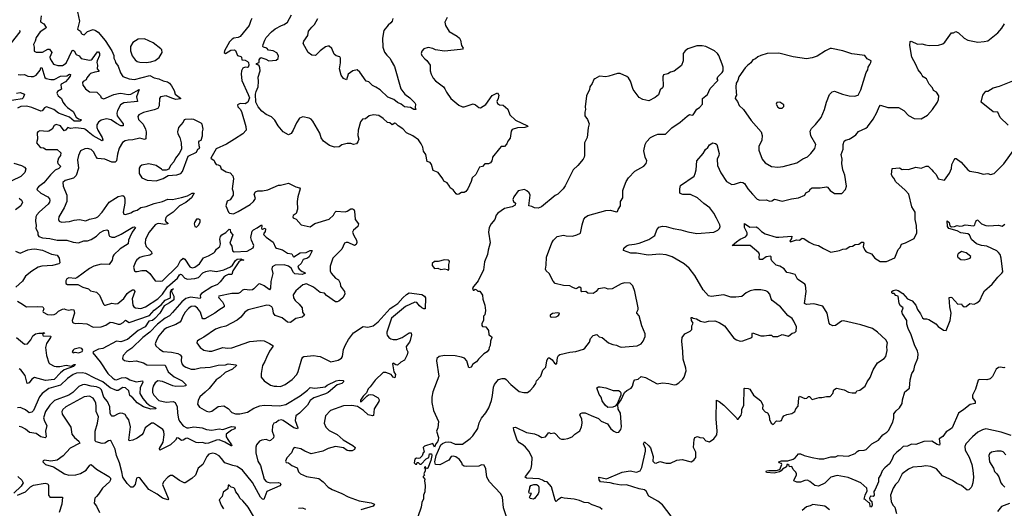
# Model space of a CAD drawing. Extents: x 1839239 to 1929705, y 762242 to 910352.
# Tile 48 of 256: x 1849921 to 1860849, y 804001 to 809420. Entities that reach past the tile are written whole.
import ezdxf

# ---------------------------------------------------------------- set-up
doc = ezdxf.new("R2010")
doc.units = 0

msp = doc.modelspace()

# ---------------------------------------------------------------- linework, layer by layer
at = {"layer": '0CON10XD'}
for points in [[(1850159, 809465), (1850151, 809405), (1850156, 809395), (1850188, 809375), (1850213, 809335), (1850211, 809325), (1850148, 809285), (1850105, 809223), (1850091, 809181), (1850073, 809147), (1850081, 809115), (1850081, 809071), (1850105, 809059), (1850175, 809061), (1850235, 809094), (1850252, 809092), (1850277, 809055), (1850255, 809005), (1850260, 808985), (1850295, 808927), (1850345, 808912), (1850395, 808913), (1850435, 808937), (1850505, 809078), (1850515, 809081), (1850527, 809075), (1850547, 809035), (1850580, 809020), (1850605, 808989), (1850695, 808972), (1850715, 808975), (1850725, 808983), (1850785, 809063), (1850795, 809065), (1850808, 809045), (1850807, 809023), (1850779, 808965), (1850777, 808947), (1850783, 808915), (1850781, 808875), (1850798, 808855), (1850799, 808845), (1850755, 808839), (1850707, 808823), (1850695, 808812), (1850665, 808775), (1850657, 808753), (1850624, 808736), (1850617, 808725), (1850620, 808695), (1850636, 808675), (1850653, 808653), (1850695, 808620), (1850778, 808618), (1850817, 808575), (1850824, 808555), (1850855, 808542), (1850965, 808589), (1851018, 808602), (1851045, 808605), (1851125, 808589), (1851155, 808593), (1851248, 808645), (1851217, 808565), (1851228, 808515), (1851075, 808498), (1851040, 808475), (1851005, 808415), (1850998, 808385), (1851003, 808355), (1851069, 808265), (1851071, 808245), (1851045, 808244), (1850995, 808268), (1850935, 808308), (1850885, 808320), (1850825, 808305), (1850795, 808285), (1850778, 808255), (1850777, 808225), (1850787, 808195), (1850835, 808115), (1850842, 808088), (1850835, 808076), (1850735, 808132), (1850679, 808175), (1850653, 808203), (1850635, 808211), (1850539, 808221), (1850485, 808212), (1850455, 808226), (1850430, 808195), (1850415, 808188), (1850372, 808242), (1850325, 808258), (1850305, 808247), (1850281, 808205), (1850245, 808184), (1850225, 808180), (1850143, 808187), (1850121, 808175), (1850116, 808165), (1850120, 808095), (1850108, 808055), (1850145, 808011), (1850155, 808004), (1850185, 808000), (1850215, 807979), (1850335, 807980), (1850377, 807945), (1850373, 807915), (1850351, 807885), (1850339, 807845), (1850344, 807825), (1850372, 807795), (1850371, 807785), (1850355, 807769), (1850315, 807750), (1850262, 807698), (1850190, 807610), (1850128, 807565), (1850112, 807545), (1850115, 807533), (1850156, 807495), (1850235, 807454), (1850251, 807435), (1850256, 807415), (1850251, 807395), (1850236, 807375), (1850142, 807288), (1850111, 807255), (1850101, 807235), (1850097, 807185), (1850104, 807136), (1850099, 807105), (1850121, 807065), (1850123, 807035), (1850132, 807015), (1850175, 807001), (1850255, 806993), (1850335, 806975), (1850445, 806975), (1850515, 806952), (1850575, 806944), (1850634, 806966), (1850675, 806967), (1850715, 806983), (1850775, 807018), (1850815, 807060), (1850855, 807083), (1850889, 807089), (1850903, 807083), (1850911, 807035), (1850919, 807019), (1850945, 807007), (1850975, 807010), (1851047, 807043), (1851175, 807118), (1851195, 807122), (1851206, 807115), (1851168, 807062), (1851142, 807008), (1851129, 806975), (1851126, 806934), (1851035, 806878), (1850965, 806814), (1850953, 806795), (1850949, 806755), (1850915, 806704), (1850825, 806710), (1850745, 806688), (1850695, 806662), (1850555, 806557), (1850535, 806550), (1850465, 806556), (1850443, 806545), (1850432, 806525), (1850432, 806495), (1850450, 806485), (1850565, 806484), (1850623, 806455), (1850683, 806435), (1850705, 806412), (1850775, 806399), (1850805, 806365), (1850850, 806265), (1850862, 806255), (1850875, 806254), (1850945, 806275), (1850985, 806268), (1851009, 806271), (1851075, 806328), (1851115, 806384), (1851135, 806402), (1851174, 806425), (1851193, 806425), (1851197, 806405), (1851168, 806325), (1851176, 806255), (1851186, 806236), (1851205, 806225), (1851265, 806217), (1851318, 806235), (1851455, 806323), (1851505, 806376), (1851562, 806458), (1851674, 806555), (1851695, 806592), (1851705, 806598), (1851715, 806593), (1851755, 806555), (1851785, 806544), (1851865, 806549), (1851905, 806562), (1851955, 806611), (1851985, 806628), (1852035, 806637), (1852105, 806629), (1852185, 806646), (1852260, 806680), (1852283, 806697), (1852315, 806751), (1852335, 806766), (1852375, 806767), (1852407, 806753), (1852375, 806751), (1852354, 806736), (1852288, 806635), (1852274, 806596), (1852235, 806593), (1852205, 806581), (1852185, 806565), (1852145, 806512), (1852115, 806485), (1852055, 806459), (1851937, 806385), (1851923, 806365), (1851929, 806335), (1851925, 806328), (1851818, 806342), (1851765, 806328), (1851719, 806291), (1851615, 806171), (1851585, 806137), (1851535, 806111), (1851449, 806045), (1851364, 805956), (1851287, 805895), (1851165, 805778), (1851110, 805740), (1851071, 805695), (1851061, 805665), (1851065, 805654), (1851085, 805641), (1851145, 805631), (1851215, 805635), (1851295, 805614), (1851332, 805592), (1851535, 805590), (1851568, 805515), (1851635, 805460), (1851724, 805415), (1851766, 805375), (1851765, 805360), (1851746, 805354), (1851655, 805353), (1851622, 805358), (1851505, 805409), (1851455, 805413), (1851425, 805391), (1851403, 805357), (1851393, 805323), (1851395, 805285), (1851408, 805255), (1851465, 805195), (1851545, 805177), (1851625, 805185), (1851645, 805174), (1851668, 805125), (1851671, 805055), (1851682, 804995), (1851695, 804968), (1851735, 804917), (1851775, 804892), (1851795, 804892), (1851855, 804906), (1851945, 804894), (1851995, 804876), (1852055, 804869), (1852135, 804881), (1852175, 804874), (1852272, 804908), (1852305, 804906), (1852314, 804895), (1852308, 804882), (1852272, 804868), (1852214, 804825), (1852212, 804795), (1852231, 804765), (1852272, 804705), (1852276, 804694), (1852268, 804692), (1852196, 804736), (1852135, 804759), (1852105, 804755), (1852015, 804723), (1851985, 804721), (1851945, 804729), (1851905, 804726), (1851880, 804730), (1851785, 804780), (1851765, 804775), (1851735, 804757), (1851715, 804754), (1851685, 804777), (1851665, 804781), (1851649, 804755), (1851593, 804705), (1851475, 804644), (1851474, 804665), (1851513, 804735), (1851524, 804815), (1851522, 804855), (1851508, 804875), (1851451, 804915), (1851405, 804944), (1851385, 804946), (1851314, 804895), (1851290, 804835), (1851275, 804816), (1851225, 804779), (1851178, 804758), (1851135, 804750), (1851132, 804755), (1851150, 804905), (1851134, 804984), (1851106, 805015), (1851092, 805042), (1851065, 805054), (1851035, 805056), (1851015, 805050), (1850965, 805023), (1850945, 805024), (1850935, 805031), (1850926, 805056), (1850922, 805125), (1850894, 805185), (1850855, 805235), (1850830, 805315), (1850809, 805335), (1850775, 805348), (1850715, 805354), (1850645, 805375), (1850619, 805371), (1850579, 805351), (1850510, 805285), (1850467, 805255), (1850308, 805195), (1850254, 805145), (1850206, 805075), (1850185, 805005), (1850196, 804966), (1850221, 804921), (1850208, 804855), (1850216, 804795), (1850205, 804782), (1850155, 804795), (1850105, 804830), (1850031, 804841), (1849985, 804879), (1849945, 804900), (1849915, 804908)], [(1850564, 809506), (1850584, 809405), (1850563, 809315), (1850594, 809294), (1850605, 809273), (1850615, 809259), (1850635, 809254), (1850675, 809288), (1850735, 809313), (1850762, 809302), (1850791, 809281), (1850868, 809188), (1850945, 809076), (1850967, 809025), (1850964, 808995), (1850980, 808965), (1850984, 808945), (1851013, 808905), (1851040, 808830), (1851065, 808792), (1851135, 808765), (1851195, 808758), (1851365, 808800), (1851415, 808775), (1851466, 808766), (1851515, 808742), (1851561, 808731), (1851585, 808715), (1851606, 808686), (1851635, 808635), (1851647, 808595), (1851705, 808550), (1851705, 808544), (1851655, 808537), (1851611, 808551), (1851545, 808575), (1851485, 808565), (1851472, 808548), (1851469, 808465), (1851455, 808436), (1851415, 808419), (1851295, 808392), (1851242, 808365), (1851232, 808345), (1851238, 808315), (1851290, 808260), (1851317, 808205), (1851323, 808175), (1851322, 808098), (1851305, 808092), (1851255, 808105), (1851175, 808089), (1851124, 808086), (1851092, 808078), (1851062, 808058), (1851025, 807997), (1851005, 807930), (1850994, 807856), (1850980, 807840), (1850945, 807841), (1850865, 807875), (1850785, 807880), (1850768, 807898), (1850741, 807955), (1850715, 807981), (1850675, 807992), (1850643, 807987), (1850595, 807966), (1850573, 807915), (1850564, 807865), (1850573, 807775), (1850548, 807692), (1850519, 807661), (1850425, 807637), (1850401, 807615), (1850403, 807575), (1850445, 807475), (1850445, 807405), (1850414, 807335), (1850357, 807235), (1850353, 807205), (1850360, 807185), (1850385, 807173), (1850475, 807181), (1850525, 807198), (1850585, 807203), (1850655, 807191), (1850695, 807207), (1850765, 807221), (1850789, 807235), (1850835, 807285), (1850915, 807395), (1850985, 807440), (1851015, 807458), (1851047, 807467), (1851065, 807469), (1851079, 807459), (1851087, 807435), (1851086, 807385), (1851070, 807285), (1851077, 807265), (1851095, 807258), (1851155, 807279), (1851185, 807298), (1851225, 807308), (1851265, 807336), (1851325, 807350), (1851415, 807383), (1851507, 807403), (1851565, 807431), (1851615, 807428), (1851715, 807450), (1851782, 807468), (1851835, 807497), (1851856, 807496), (1851827, 807445), (1851807, 807425), (1851765, 807393), (1851695, 807355), (1851623, 807287), (1851557, 807243), (1851542, 807225), (1851536, 807195), (1851542, 807182), (1851564, 807165), (1851566, 807155), (1851531, 807149), (1851465, 807160), (1851445, 807157), (1851425, 807144), (1851358, 807065), (1851319, 806985), (1851312, 806942), (1851324, 806905), (1851385, 806845), (1851386, 806825), (1851365, 806809), (1851286, 806795), (1851255, 806781), (1851222, 806758), (1851209, 806741), (1851186, 806685), (1851184, 806674), (1851196, 806636), (1851205, 806628), (1851225, 806626), (1851275, 806640), (1851325, 806637), (1851367, 806607), (1851424, 806524), (1851485, 806519), (1851505, 806525), (1851675, 806692), (1851705, 806748), (1851735, 806774), (1851755, 806765), (1851810, 806680), (1851835, 806670), (1851865, 806675)], [(1852499, 809435), (1852485, 809412), (1852466, 809355), (1852366, 809234), (1852345, 809222), (1852296, 809214), (1852278, 809205), (1852250, 809175), (1852194, 809075), (1852191, 809055), (1852205, 809046), (1852265, 809082), (1852305, 809088), (1852315, 809080), (1852340, 809025), (1852374, 809014), (1852383, 809005), (1852388, 808975), (1852425, 808970), (1852448, 808958), (1852460, 808945), (1852464, 808915), (1852457, 808895), (1852445, 808890), (1852425, 808894), (1852398, 808882), (1852381, 808855), (1852379, 808815), (1852386, 808745), (1852455, 808592), (1852470, 808555), (1852453, 808507), (1852422, 808488), (1852369, 808491), (1852338, 808475), (1852342, 808455), (1852369, 808429), (1852382, 808402), (1852430, 808235), (1852433, 808195), (1852397, 808155), (1852306, 808094), (1852215, 808041), (1852100, 807990), (1852042, 807885), (1852079, 807859), (1852088, 807835), (1852102, 807815), (1852125, 807812), (1852145, 807800), (1852158, 807768), (1852214, 807734), (1852255, 807723), (1852288, 807688), (1852294, 807655), (1852279, 807545), (1852291, 807511), (1852289, 807475), (1852257, 807423), (1852225, 807407), (1852209, 807355), (1852240, 807285), (1852250, 807275), (1852295, 807269), (1852345, 807292), (1852480, 807370), (1852517, 807403), (1852537, 807437), (1852524, 807485), (1852539, 807511), (1852565, 807522), (1852615, 807524), (1852675, 807534), (1852795, 807587), (1852815, 807584), (1852905, 807607), (1852985, 807566), (1853026, 807556), (1853033, 807545), (1853006, 807455), (1853001, 807405), (1853005, 807320), (1852988, 807272), (1852955, 807248), (1852951, 807235), (1852955, 807223), (1852989, 807209), (1853045, 807144), (1853145, 807122), (1853195, 807159), (1853355, 807209), (1853405, 807253)], [(1854667, 809445), (1854638, 809395), (1854647, 809357), (1854689, 809289), (1854775, 809238), (1854801, 809215), (1854812, 809195), (1854826, 809136), (1854842, 809105), (1854836, 809094), (1854815, 809089), (1854635, 809072), (1854535, 809086), (1854505, 809102), (1854455, 809111), (1854405, 809098), (1854385, 809072), (1854376, 809045), (1854384, 809025), (1854416, 808986), (1854439, 808969), (1854478, 808915), (1854478, 808855), (1854489, 808815), (1854511, 808771), (1854535, 808742), (1854625, 808676), (1854641, 808655), (1854656, 808615), (1854705, 808548), (1854795, 808472), (1854836, 808454), (1854855, 808453), (1854955, 808486), (1854978, 808478), (1855015, 808448), (1855037, 808443), (1855095, 808480), (1855165, 808580), (1855225, 808610), (1855240, 808585), (1855233, 808545), (1855216, 808515), (1855225, 808490), (1855245, 808478), (1855285, 808472), (1855339, 808429), (1855360, 808365), (1855425, 808306), (1855558, 808245), (1855560, 808235), (1855528, 808225), (1855445, 808221), (1855385, 808201), (1855374, 808185), (1855363, 808105), (1855338, 808075), (1855328, 808045), (1855300, 808015), (1855265, 808013), (1855245, 807993), (1855170, 807895), (1855163, 807865), (1855162, 807855), (1855145, 807832), (1855125, 807823), (1855085, 807820), (1855056, 807794), (1855025, 807784), (1854982, 807705), (1854941, 807665), (1854932, 807625), (1854895, 807543), (1854874, 807515), (1854855, 807504), (1854825, 807504), (1854795, 807487), (1854775, 807482), (1854765, 807488), (1854732, 807532), (1854698, 807555), (1854692, 807575), (1854665, 807612), (1854628, 807628), (1854616, 807656), (1854564, 807725), (1854508, 807748), (1854492, 807815), (1854475, 807836), (1854445, 807848), (1854428, 807925), (1854404, 807964), (1854394, 808005), (1854377, 808045), (1854348, 808088), (1854285, 808133), (1854214, 808164), (1854175, 808210), (1854122, 808242), (1854095, 808270), (1854085, 808273), (1854055, 808256), (1854028, 808278), (1854002, 808282), (1853954, 808325), (1853905, 808358), (1853847, 808367), (1853798, 808355), (1853758, 808322), (1853725, 808316), (1853705, 808288), (1853679, 808195), (1853674, 808135), (1853683, 808095), (1853674, 808065), (1853660, 808045), (1853625, 808038), (1853595, 808046), (1853554, 808046), (1853496, 808034), (1853465, 808011), (1853415, 808007), (1853358, 808025), (1853293, 808075), (1853265, 808112), (1853252, 808162), (1853176, 808296), (1853155, 808319), (1853135, 808329), (1853065, 808343), (1853025, 808327), (1852993, 808275), (1852957, 808195), (1852932, 808158), (1852905, 808143), (1852845, 808178), (1852789, 808245), (1852752, 808305), (1852715, 808344), (1852655, 808369), (1852607, 808405), (1852566, 808455), (1852540, 808505), (1852538, 808595), (1852544, 808625), (1852568, 808675), (1852572, 808735), (1852566, 808784), (1852590, 808855), (1852586, 808886), (1852577, 808907), (1852565, 808920), (1852550, 808925), (1852550, 808935), (1852580, 808945), (1852577, 808975), (1852598, 809002), (1852654, 808984), (1852685, 808966), (1852768, 808972), (1852790, 808990), (1852795, 809020), (1852774, 809054), (1852734, 809074), (1852683, 809083), (1852662, 809105), (1852627, 809117), (1852620, 809125), (1852623, 809145), (1852640, 809195), (1852657, 809223), (1852714, 809285), (1852755, 809318), (1852825, 809358), (1852855, 809368), (1852894, 809395), (1852939, 809475)], [(1854063, 809435), (1854054, 809405), (1854039, 809385), (1854009, 809361), (1853961, 809299), (1853946, 809215), (1853950, 809115), (1853971, 809061), (1853995, 809026), (1854032, 808992), (1854042, 808965), (1854080, 808900), (1854151, 808655), (1854196, 808595), (1854251, 808555), (1854307, 808497), (1854313, 808485), (1854309, 808445), (1854316, 808424), (1854295, 808424), (1854258, 808448), (1854193, 808453), (1854155, 808483), (1854113, 808503), (1854073, 808537), (1854005, 808562), (1853922, 808642), (1853874, 808674), (1853835, 808691), (1853795, 808730), (1853765, 808740), (1853697, 808837), (1853665, 808864), (1853620, 808855), (1853565, 808816), (1853547, 808753), (1853515, 808768), (1853489, 808805), (1853470, 808875), (1853482, 808942), (1853482, 808995), (1853475, 809008), (1853435, 809018), (1853410, 809040), (1853385, 809102), (1853356, 809126), (1853342, 809128), (1853315, 809119), (1853254, 809076), (1853205, 809023), (1853165, 809028), (1853122, 809055), (1853066, 809155), (1853075, 809183), (1853119, 809245), (1853126, 809295), (1853162, 809338), (1853192, 809368), (1853228, 809432)], [(1859938, 808802), (1859927, 808825), (1859891, 808865), (1859866, 808925), (1859821, 809005), (1859799, 809135), (1859805, 809178), (1859815, 809181), (1859885, 809149), (1859935, 809154), (1859975, 809140), (1860015, 809136), (1860117, 809137), (1860165, 809152), (1860190, 809170), (1860263, 809275), (1860285, 809274), (1860312, 809288), (1860339, 809275), (1860403, 809215), (1860445, 809194), (1860555, 809172), (1860625, 809177), (1860665, 809187), (1860776, 809275), (1860821, 809325), (1860850, 809375)], [(1849920, 809300), (1849926, 809295), (1849924, 809285), (1849825, 809165)], [(1851325, 808946), (1851375, 808953), (1851425, 808969), (1851470, 809000), (1851503, 809057), (1851497, 809085), (1851487, 809097), (1851403, 809163), (1851305, 809208), (1851235, 809206), (1851175, 809168), (1851150, 809125), (1851151, 809075), (1851171, 809021), (1851201, 808975), (1851225, 808957), (1851255, 808948), (1851325, 808946)], [(1855331, 803885), (1855290, 804005), (1855279, 804125), (1855257, 804165), (1855135, 804296), (1855106, 804345), (1855095, 804440), (1855075, 804480), (1855047, 804483), (1855015, 804467), (1854875, 804463), (1854855, 804468), (1854835, 804480), (1854828, 804505), (1854803, 804543), (1854761, 804571), (1854735, 804580), (1854710, 804575), (1854684, 804536), (1854585, 804483), (1854536, 804486), (1854530, 804515), (1854543, 804587), (1854594, 804705), (1854612, 804718), (1854645, 804734), (1854675, 804737), (1854705, 804733), (1854755, 804713), (1854835, 804713), (1854920, 804775), (1854950, 804805), (1855004, 804885), (1855022, 804948), (1855048, 805002), (1855095, 805059), (1855127, 805115), (1855156, 805195), (1855167, 805253), (1855178, 805345), (1855190, 805375), (1855235, 805429), (1855275, 805441), (1855305, 805439), (1855320, 805430), (1855373, 805373), (1855465, 805296), (1855516, 805284), (1855555, 805287), (1855585, 805306), (1855625, 805347), (1855648, 805385), (1855657, 805415), (1855703, 805465), (1855727, 805533), (1855760, 805565), (1855772, 805635), (1855785, 805671), (1855800, 805670), (1855829, 805649), (1855855, 805612), (1855875, 805600), (1855882, 805608), (1855891, 805675), (1855900, 805695), (1855914, 805706), (1856025, 805734), (1856095, 805739), (1856178, 805765), (1856194, 805776), (1856246, 805845), (1856256, 805885), (1856285, 805919), (1856325, 805929), (1856354, 805904), (1856385, 805894), (1856455, 805836), (1856505, 805817), (1856545, 805811), (1856575, 805794), (1856595, 805790), (1856775, 805802), (1856817, 805825), (1856841, 805855), (1856861, 805905), (1856864, 805935), (1856826, 806025), (1856796, 806135), (1856772, 806165), (1856770, 806175), (1856786, 806205), (1856786, 806225), (1856747, 806407), (1856725, 806468), (1856695, 806499), (1856635, 806503), (1856598, 806492), (1856495, 806437), (1856451, 806431), (1856415, 806446), (1856340, 806435), (1856320, 806405), (1856285, 806384), (1856227, 806387), (1856205, 806406), (1856161, 806401), (1856154, 806414), (1856154, 806444), (1856138, 806455), (1856125, 806454), (1856105, 806438), (1856095, 806437), (1856053, 806453), (1856025, 806470), (1855955, 806474), (1855865, 806496), (1855841, 806521), (1855797, 806605), (1855763, 806635), (1855757, 806655), (1855764, 806696), (1855766, 806785), (1855827, 806945), (1855846, 806975), (1855885, 807017), (1855955, 807031), (1855985, 807024), (1856055, 807021), (1856105, 807034), (1856145, 807052), (1856163, 807147), (1856183, 807207), (1856200, 807230), (1856225, 807247), (1856425, 807304), (1856475, 807308), (1856545, 807290), (1856555, 807292), (1856563, 807317), (1856588, 807355), (1856590, 807405), (1856614, 807446), (1856616, 807525), (1856622, 807548), (1856651, 807625), (1856676, 807665), (1856749, 807741), (1856847, 807795), (1856872, 807825), (1856881, 807855), (1856862, 807895), (1856849, 807965), (1856862, 808038), (1856877, 808065), (1856922, 808115), (1856965, 808137), (1857005, 808150), (1857088, 808152), (1857158, 808222), (1857252, 808285), (1857328, 808352), (1857355, 808368), (1857385, 808360), (1857395, 808367), (1857435, 808427), (1857467, 808445), (1857498, 808482), (1857498, 808545), (1857555, 808592), (1857585, 808658), (1857670, 808745), (1857670, 808755), (1857660, 808765), (1857668, 808785), (1857718, 808835), (1857727, 808855), (1857727, 808895), (1857717, 808927), (1857682, 809022), (1857667, 809045), (1857634, 809074), (1857535, 809122), (1857495, 809132), (1857435, 809132), (1857335, 809099), (1857305, 809077), (1857286, 809045), (1857283, 808965), (1857266, 808914), (1857185, 808848), (1857145, 808838), (1857115, 808820), (1857065, 808810), (1857058, 808785), (1857063, 808685), (1857056, 808664), (1857028, 808642), (1857012, 808588), (1856975, 808557), (1856905, 808520), (1856835, 808534), (1856795, 808559), (1856731, 808645), (1856700, 808740), (1856679, 808775), (1856660, 808790), (1856584, 808824), (1856555, 808824), (1856460, 808795), (1856425, 808787), (1856355, 808794), (1856305, 808766), (1856293, 808757), (1856276, 808714), (1856250, 808675), (1856244, 808645), (1856210, 808575), (1856198, 808455), (1856200, 808425), (1856192, 808395), (1856193, 808353), (1856222, 808315), (1856242, 808265), (1856229, 808221), (1856218, 808115), (1856191, 808055), (1856191, 807915), (1856186, 807895), (1856175, 807873), (1856115, 807803), (1856064, 807756), (1855975, 807578), (1855953, 807545), (1855892, 807485), (1855865, 807472), (1855712, 807345), (1855675, 807330), (1855634, 807334), (1855605, 807349), (1855570, 807355), (1855586, 807475), (1855575, 807500), (1855551, 807521), (1855525, 807537), (1855455, 807522), (1855406, 807455), (1855393, 807425), (1855400, 807405), (1855422, 807385), (1855420, 807365), (1855385, 807346), (1855300, 807325), (1855227, 807273), (1855208, 807252), (1855194, 807205), (1855152, 807155), (1855132, 807115), (1855124, 807065), (1855144, 806945), (1855119, 806865), (1855114, 806816), (1855079, 806735), (1855069, 806645), (1855009, 806525), (1854948, 806445), (1854955, 806420), (1854965, 806420), (1854975, 806430), (1854990, 806425), (1855005, 806410), (1855028, 806408), (1855058, 806365), (1855061, 806321), (1855082, 806255), (1855090, 806195), (1855082, 806148), (1855068, 806132), (1855070, 806085), (1855051, 806049), (1855050, 806030), (1855058, 806018), (1855094, 806014), (1855123, 805973), (1855128, 805925), (1855156, 805906), (1855162, 805895), (1855147, 805855), (1855142, 805805), (1855130, 805785), (1855126, 805764), (1855109, 805735), (1855074, 805716), (1855014, 805656), (1854992, 805625), (1854950, 805600), (1854930, 805565), (1854905, 805560), (1854882, 805635), (1854856, 805666), (1854825, 805679), (1854753, 805693), (1854635, 805696), (1854575, 805684), (1854549, 805661), (1854546, 805635), (1854574, 805465), (1854506, 805294), (1854494, 805235), (1854494, 805176), (1854514, 805085), (1854569, 804965), (1854560, 804895), (1854546, 804855), (1854569, 804785), (1854567, 804755), (1854558, 804738), (1854540, 804715), (1854525, 804680), (1854505, 804718), (1854415, 804690), (1854400, 804675), (1854410, 804625), (1854400, 804615), (1854388, 804582), (1854362, 804558), (1854345, 804552), (1854324, 804556), (1854308, 804545), (1854300, 804505), (1854312, 804492), (1854328, 804492), (1854332, 804508), (1854345, 804510), (1854362, 804492), (1854375, 804490), (1854432, 804548), (1854460, 804565), (1854470, 804605), (1854490, 804605), (1854496, 804586), (1854485, 804530), (1854450, 804445), (1854435, 804440), (1854425, 804460), (1854410, 804455), (1854420, 804445), (1854420, 804415), (1854408, 804385), (1854412, 804368), (1854400, 804355), (1854400, 804345), (1854418, 804325), (1854413, 804305), (1854421, 804255), (1854418, 804185), (1854404, 804145), (1854402, 804105), (1854384, 804065), (1854376, 804015), (1854338, 803905)], [(1858335, 807786), (1858395, 807794), (1858545, 807834), (1858613, 807877), (1858665, 807901), (1858702, 807935), (1858747, 807993), (1858756, 808035), (1858701, 808131), (1858694, 808185), (1858710, 808215), (1858753, 808257), (1858816, 808335), (1858854, 808425), (1858874, 808506), (1858908, 808592), (1858939, 808621), (1858965, 808629), (1859052, 808595), (1859127, 808577), (1859185, 808571), (1859225, 808584), (1859257, 808643), (1859316, 808834), (1859333, 808865), (1859338, 808895), (1859355, 808922), (1859368, 808945), (1859370, 808965), (1859327, 808987), (1859302, 809025), (1859155, 809041), (1859057, 809077), (1858932, 809102), (1858915, 809101), (1858863, 809077), (1858770, 809015), (1858715, 808996), (1858655, 808988), (1858505, 809007), (1858345, 809049), (1858215, 809046), (1858146, 809024), (1858115, 809009), (1858087, 808985), (1858056, 808974), (1858035, 808941), (1857997, 808913), (1857974, 808885), (1857902, 808788), (1857891, 808745), (1857874, 808715), (1857868, 808675), (1857874, 808616), (1857878, 808585), (1857864, 808565), (1857863, 808545), (1857886, 808515), (1857905, 808470), (1857953, 808423), (1858041, 808301), (1858151, 808175), (1858161, 808135), (1858157, 808085), (1858123, 808015), (1858123, 807975), (1858160, 807875), (1858193, 807833), (1858265, 807793), (1858335, 807786)], [(1849905, 808814), (1849925, 808808), (1849973, 808813), (1850013, 808795), (1850049, 808791), (1850075, 808790), (1850105, 808805), (1850148, 808862), (1850155, 808886), (1850165, 808889), (1850200, 808780), (1850215, 808770), (1850265, 808756), (1850305, 808758), (1850375, 808795), (1850445, 808799), (1850475, 808817), (1850483, 808813), (1850480, 808795), (1850455, 808760), (1850428, 808732), (1850383, 808705), (1850379, 808695), (1850385, 808650), (1850342, 808625), (1850332, 808605), (1850347, 808577), (1850385, 808548), (1850401, 808505), (1850425, 808472), (1850453, 808445), (1850515, 808402), (1850548, 808338), (1850575, 808321), (1850600, 808315), (1850606, 808305), (1850590, 808295), (1850525, 808295), (1850475, 808340), (1850353, 808385), (1850299, 808425)], [(1856385, 803989), (1856359, 804009), (1856275, 804039), (1856235, 804062), (1856185, 804064), (1856135, 804088), (1856073, 804103), (1855965, 804112), (1855935, 804120), (1855894, 804096), (1855875, 804078), (1855865, 804092), (1855825, 804240), (1855775, 804293), (1855745, 804299), (1855724, 804314), (1855687, 804327), (1855546, 804334), (1855530, 804345), (1855533, 804355), (1855584, 804416), (1855598, 804445), (1855606, 804485), (1855608, 804565), (1855570, 804635), (1855535, 804678), (1855505, 804706), (1855467, 804727), (1855441, 804755), (1855404, 804866), (1855402, 804898), (1855425, 804900), (1855545, 804842), (1855635, 804828), (1855680, 804810), (1855715, 804786), (1855757, 804793), (1855795, 804840), (1855815, 804832), (1855849, 804839), (1855865, 804830), (1855915, 804776), (1855935, 804769), (1855965, 804769), (1856005, 804776), (1856052, 804795), (1856082, 804825), (1856138, 804862), (1856157, 804903), (1856164, 804945), (1856158, 804995), (1856137, 805035), (1856146, 805054), (1856165, 805060), (1856195, 805059), (1856262, 805032), (1856345, 804996), (1856376, 804966), (1856446, 804936), (1856482, 804882), (1856516, 804856), (1856545, 804842), (1856570, 804845), (1856594, 804876), (1856599, 804905), (1856588, 805055), (1856562, 805102), (1856559, 805151), (1856595, 805204), (1856635, 805284), (1856661, 805309), (1856706, 805335), (1856723, 805357), (1856738, 805412), (1856748, 805425), (1856786, 805434), (1856818, 805462), (1856865, 805453), (1856995, 805380), (1857055, 805394), (1857125, 805386), (1857185, 805370), (1857206, 805374), (1857235, 805393), (1857280, 805435), (1857294, 805456), (1857316, 805524), (1857314, 805555), (1857286, 805655), (1857280, 805740), (1857269, 805855), (1857274, 805895), (1857302, 805935), (1857364, 805965), (1857382, 805985), (1857381, 806025), (1857395, 806055), (1857376, 806085), (1857375, 806117), (1857385, 806119), (1857395, 806111), (1857434, 806104), (1857476, 806076), (1857525, 806064), (1857565, 806077), (1857635, 806080), (1857685, 806063), (1857743, 806025), (1857848, 805888), (1857875, 805868), (1857916, 805856), (1857945, 805858), (1858045, 805897), (1858051, 805905), (1858049, 805935), (1858055, 805946), (1858147, 805913), (1858185, 805913), (1858235, 805923), (1858265, 805920), (1858278, 805908), (1858335, 805906), (1858385, 805927), (1858455, 805912), (1858495, 805943), (1858525, 805952), (1858540, 805965), (1858544, 806015), (1858511, 806075), (1858496, 806105), (1858445, 806140), (1858365, 806234), (1858273, 806305), (1858261, 806325), (1858246, 806376), (1858225, 806401), (1858203, 806413), (1858145, 806423), (1858075, 806425), (1858028, 806412), (1857985, 806391), (1857935, 806352), (1857868, 806342), (1857815, 806342), (1857735, 806368), (1857595, 806350), (1857566, 806356), (1857506, 806425), (1857415, 806584), (1857352, 806665), (1857295, 806711), (1857162, 806792), (1857097, 806813), (1857025, 806818), (1856895, 806808), (1856765, 806830), (1856705, 806831), (1856622, 806862), (1856625, 806885), (1856655, 806913), (1856685, 806924), (1856745, 806929), (1856795, 806941), (1856905, 806983), (1856969, 807025), (1856992, 807088), (1857015, 807119), (1857055, 807131), (1857095, 807128), (1857175, 807104), (1857260, 807090), (1857335, 807066), (1857435, 807048), (1857625, 807064), (1857670, 807085), (1857688, 807105), (1857694, 807125), (1857691, 807145), (1857655, 807218), (1857625, 807274), (1857582, 807332), (1857512, 807382), (1857445, 807444), (1857365, 807482), (1857281, 807481), (1857252, 807492), (1857246, 807505), (1857246, 807545), (1857255, 807582), (1857405, 807686), (1857419, 807715), (1857427, 807755), (1857438, 807855), (1857505, 807936), (1857531, 807979), (1857558, 808002), (1857575, 808031), (1857615, 808054), (1857645, 808047), (1857658, 808035), (1857684, 807935), (1857682, 807915), (1857661, 807875), (1857664, 807805), (1857701, 807721), (1857765, 807627), (1857825, 807594), (1857855, 807596), (1857920, 807620), (1857945, 807615), (1857965, 807602), (1858003, 807543), (1858054, 807484), (1858105, 807429), (1858135, 807418), (1858205, 807424), (1858245, 807407), (1858268, 807412), (1858299, 807431), (1858383, 807407), (1858485, 807434), (1858564, 807444), (1858635, 807474), (1858645, 807499), (1858682, 807518), (1858698, 807545), (1858715, 807557), (1858805, 807554), (1858875, 807566), (1858885, 807562), (1858916, 807526), (1858965, 807493), (1859045, 807494), (1859085, 807538), (1859096, 807575), (1859080, 807695), (1859056, 807756), (1859044, 807825), (1859050, 807875), (1859039, 807925), (1859062, 807985), (1859060, 808035), (1859070, 808075), (1859085, 808086), (1859126, 808094), (1859164, 808116), (1859201, 808145), (1859230, 808180), (1859313, 808217), (1859329, 808231), (1859393, 808317), (1859435, 808392), (1859460, 808455), (1859475, 808473), (1859555, 808446), (1859675, 808446), (1859735, 808414), (1859785, 808357), (1859850, 808325), (1859925, 808320), (1859997, 808363), (1860052, 808425), (1860106, 808504), (1860119, 808535), (1860121, 808575), (1860095, 808615), (1860064, 808635), (1860052, 808665), (1860015, 808705), (1859984, 808764), (1859948, 808788), (1859938, 808802)], [(1860892, 808252), (1860802, 808335), (1860776, 808395), (1860725, 808399), (1860592, 808505), (1860612, 808585), (1860645, 808628), (1860665, 808628), (1860725, 808664), (1860795, 808684), (1860945, 808744)], [(1849886, 808604), (1849925, 808612), (1849973, 808593), (1849961, 808555), (1849947, 808543), (1849765, 808512)], [(1850299, 808425), (1850217, 808453), (1850198, 808442), (1850170, 808410), (1850155, 808407), (1850055, 808448), (1849995, 808461), (1849935, 808458), (1849895, 808439)], [(1858355, 808438), (1858385, 808440), (1858402, 808458), (1858400, 808475), (1858357, 808507), (1858325, 808502), (1858317, 808485), (1858335, 808452), (1858355, 808438)], [(1851435, 807634), (1851515, 807660), (1851568, 807692), (1851665, 807700), (1851710, 807715), (1851727, 807735), (1851792, 807905), (1851885, 807950), (1851897, 807983), (1851920, 807995), (1851912, 808022), (1851910, 808065), (1851915, 808077), (1851936, 808084), (1851948, 808132), (1851949, 808175), (1851959, 808205), (1851945, 808262), (1851934, 808274), (1851854, 808314), (1851825, 808317), (1851757, 808313), (1851745, 808308), (1851737, 808283), (1851684, 808226), (1851672, 808175), (1851676, 808155), (1851699, 808115), (1851713, 808055), (1851716, 807984), (1851691, 807935), (1851651, 807885), (1851630, 807845), (1851593, 807805), (1851576, 807764), (1851545, 807753), (1851505, 807753), (1851495, 807762), (1851435, 807804), (1851355, 807821), (1851275, 807808), (1851257, 807793), (1851248, 807775), (1851248, 807715), (1851278, 807668), (1851335, 807641), (1851435, 807634)], [(1857424, 804566), (1857426, 804625), (1857401, 804675), (1857406, 804765), (1857415, 804787), (1857445, 804796), (1857470, 804785), (1857505, 804781), (1857535, 804750), (1857575, 804737), (1857625, 804770), (1857659, 804815), (1857663, 804855), (1857651, 804995), (1857655, 805202), (1857685, 805187), (1857736, 805146), (1857876, 805006), (1857885, 804990), (1857895, 804990), (1857927, 805035), (1857936, 805064), (1857937, 805095), (1857956, 805144), (1857962, 805328), (1857965, 805332), (1858005, 805330), (1858025, 805323), (1858064, 805254), (1858145, 805194), (1858169, 805145), (1858164, 805104), (1858195, 805071), (1858219, 805059), (1858238, 805025), (1858244, 804985), (1858262, 804945), (1858285, 804931), (1858320, 804970), (1858355, 804966), (1858375, 804974), (1858387, 805005), (1858403, 805025), (1858435, 805042), (1858489, 805051), (1858524, 805075), (1858536, 805105), (1858561, 805135), (1858568, 805225), (1858577, 805243), (1858635, 805219), (1858656, 805224), (1858675, 805241), (1858685, 805241), (1858715, 805207), (1858795, 805231), (1858825, 805229), (1858875, 805242), (1858915, 805241), (1858946, 805274), (1858957, 805315), (1858985, 805333), (1859072, 805315), (1859120, 805290), (1859161, 805281), (1859199, 805281), (1859212, 805305), (1859245, 805312), (1859306, 805355), (1859328, 805405), (1859359, 805451), (1859392, 805535), (1859440, 805615), (1859516, 805663), (1859534, 805685), (1859549, 805751), (1859546, 805795), (1859552, 805835), (1859535, 805870), (1859440, 805955), (1859385, 805994), (1859255, 806037), (1859065, 806079), (1859042, 806075), (1858975, 806030), (1858945, 806026), (1858915, 806040), (1858906, 806056), (1858884, 806165), (1858834, 806244), (1858735, 806269), (1858653, 806263), (1858631, 806271), (1858650, 806405), (1858642, 806475), (1858635, 806486), (1858553, 806543), (1858526, 806595), (1858475, 806610), (1858436, 806616), (1858405, 806656), (1858357, 806685), (1858315, 806697), (1858269, 806745), (1858261, 806765), (1858262, 806792), (1858255, 806798), (1858205, 806789), (1858165, 806761), (1858132, 806762), (1858128, 806785), (1858131, 806815), (1858124, 806834), (1858027, 806917), (1857830, 806915), (1857875, 806958), (1857916, 806985), (1857975, 807013), (1857995, 807035), (1857996, 807055), (1857964, 807115), (1857965, 807160), (1858025, 807121), (1858095, 807122), (1858115, 807111), (1858153, 807073), (1858196, 807046), (1858315, 807010), (1858345, 807008), (1858489, 807019), (1858486, 806995), (1858468, 806965), (1858475, 806958), (1858485, 806961), (1858543, 806977), (1858575, 806975), (1858605, 806996), (1858625, 806992), (1858683, 806953), (1858735, 806928), (1858785, 806916), (1858841, 806881), (1858925, 806842), (1859019, 806861), (1859055, 806877), (1859095, 806878), (1859134, 806906), (1859165, 806910), (1859195, 806927), (1859235, 806930), (1859265, 806952), (1859282, 806952), (1859288, 806945), (1859281, 806905), (1859299, 806865), (1859315, 806845), (1859375, 806824), (1859413, 806775), (1859470, 806740), (1859541, 806739), (1859635, 806780), (1859669, 806871), (1859692, 806895), (1859708, 806932), (1859752, 806945), (1859850, 806995), (1859876, 807055), (1859874, 807136), (1859860, 807205), (1859859, 807285), (1859823, 807345), (1859789, 807485), (1859749, 807529), (1859645, 807622), (1859624, 807664), (1859603, 807685), (1859598, 807705), (1859605, 807770), (1859687, 807777), (1859715, 807758), (1859735, 807763), (1859785, 807759), (1859865, 807784), (1859925, 807773), (1859983, 807797), (1860005, 807796), (1860046, 807756), (1860059, 807735), (1860094, 807704), (1860115, 807654), (1860185, 807639), (1860240, 807720), (1860261, 807769), (1860268, 807815), (1860292, 807868), (1860305, 807881), (1860315, 807881), (1860369, 807839), (1860443, 807755), (1860465, 807741), (1860555, 807724), (1860615, 807706), (1860664, 807714), (1860695, 807704), (1860735, 807713), (1860845, 807820), (1860978, 808005)], [(1849855, 807829), (1849940, 807805), (1849976, 807786), (1849988, 807765), (1849978, 807725), (1849935, 807683), (1849835, 807632)], [(1849915, 807442), (1849940, 807420), (1849951, 807395), (1849932, 807355), (1849875, 807311)], [(1853405, 807253), (1853418, 807282), (1853435, 807296), (1853535, 807290), (1853555, 807296), (1853595, 807324), (1853614, 807324), (1853628, 807315), (1853637, 807295), (1853644, 807205), (1853682, 807155), (1853674, 807125), (1853626, 807085), (1853616, 807065), (1853631, 807025), (1853659, 806975), (1853662, 806948), (1853654, 806926), (1853635, 806916), (1853565, 806949), (1853545, 806950), (1853527, 806943), (1853498, 806875), (1853398, 806775), (1853368, 806685), (1853368, 806635), (1853379, 806609), (1853425, 806553), (1853461, 806535), (1853477, 806497), (1853482, 806465), (1853527, 806405), (1853529, 806375), (1853506, 806334), (1853463, 806297), (1853445, 806291), (1853425, 806292), (1853325, 806361), (1853305, 806386), (1853255, 806393), (1853183, 806453), (1853105, 806489), (1853065, 806481), (1852987, 806413), (1852955, 806368), (1852961, 806335), (1852979, 806305), (1853024, 806265), (1853056, 806226), (1853061, 806175), (1853082, 806145), (1853055, 806122), (1852985, 806107), (1852925, 806063), (1852895, 806064), (1852835, 806114), (1852755, 806141), (1852739, 806165), (1852732, 806215), (1852720, 806235), (1852695, 806252), (1852665, 806255), (1852458, 806202), (1852421, 806175), (1852375, 806122), (1852335, 806087), (1852207, 806023), (1852144, 806005), (1852093, 805987), (1851965, 805898), (1851917, 805875), (1851891, 805855), (1851886, 805835), (1851924, 805784), (1851966, 805756), (1852023, 805743), (1852055, 805744), (1852175, 805784), (1852227, 805777), (1852275, 805780), (1852475, 805851), (1852595, 805862), (1852635, 805857), (1852695, 805828), (1852731, 805805), (1852732, 805795), (1852694, 805745), (1852659, 805675), (1852642, 805628), (1852617, 805585), (1852602, 805495), (1852602, 805455), (1852633, 805415), (1852703, 805365), (1852745, 805354), (1852774, 805354), (1852815, 805351), (1852866, 805374), (1852945, 805431), (1852995, 805484), (1853012, 805518), (1853052, 805658), (1853063, 805677), (1853075, 805686), (1853185, 805694), (1853225, 805690), (1853255, 805684), (1853375, 805627), (1853455, 805644), (1853492, 805668), (1853504, 805686), (1853516, 805764), (1853536, 805814), (1853571, 805875), (1853624, 805946), (1853734, 806016), (1853785, 806009), (1853845, 806026), (1853899, 806071), (1854034, 806216), (1854075, 806242), (1854119, 806271), (1854173, 806335), (1854215, 806372), (1854245, 806390), (1854385, 806374), (1854413, 806355), (1854424, 806335), (1854420, 806215), (1854405, 806214), (1854385, 806224), (1854360, 806245), (1854330, 806285), (1854305, 806289), (1854202, 806238), (1854049, 806111), (1853997, 805955), (1853994, 805935), (1854000, 805920), (1854017, 805897), (1854041, 805881), (1854065, 805872), (1854105, 805872), (1854164, 805895), (1854245, 805947), (1854266, 805946), (1854269, 805925), (1854254, 805864), (1854246, 805844), (1854211, 805795), (1854215, 805765), (1854227, 805735), (1854220, 805705), (1854193, 805645), (1854150, 805620), (1854115, 805590), (1854095, 805593), (1854065, 805610), (1854058, 805602), (1854074, 805514), (1854092, 805485), (1854085, 805448), (1854065, 805456), (1854042, 805485), (1853985, 805508), (1853955, 805506), (1853865, 805422), (1853812, 805348), (1853788, 805325), (1853770, 805280), (1853734, 805245), (1853705, 805199), (1853702, 805182), (1853715, 805184), (1853775, 805246), (1853792, 805258), (1853815, 805265), (1853840, 805260), (1853900, 805225), (1853909, 805205), (1853906, 805185), (1853856, 805105), (1853849, 805031), (1853835, 805026), (1853787, 805037), (1853737, 805087), (1853671, 805131), (1853607, 805143), (1853515, 805137), (1853369, 805085), (1853315, 805027), (1853301, 804945), (1853320, 804900), (1853354, 804864), (1853445, 804821), (1853511, 804761), (1853619, 804699), (1853643, 804675), (1853636, 804654), (1853612, 804638), (1853575, 804638), (1853555, 804643), (1853513, 804673), (1853425, 804688), (1853345, 804665), (1853285, 804633), (1853155, 804606), (1853085, 804636), (1853042, 804662), (1852966, 804674), (1852955, 804662), (1852936, 804615), (1852885, 804562), (1852872, 804522), (1852879, 804509), (1852906, 804506), (1852943, 804475), (1852999, 804449), (1853017, 804407), (1853037, 804385), (1853105, 804354), (1853241, 804331), (1853289, 804295), (1853344, 804235), (1853388, 804208), (1853495, 804164), (1853565, 804128), (1853690, 804085), (1853823, 804063), (1853857, 804045), (1853844, 804026), (1853707, 803983)], [(1851865, 806675), (1851915, 806711), (1851960, 806780), (1852015, 806801), (1852075, 806835), (1852088, 806845), (1852104, 806876), (1852143, 806905), (1852149, 806935), (1852141, 806985), (1852148, 807015), (1852165, 807033), (1852209, 807061), (1852245, 807097), (1852257, 807095), (1852262, 807065), (1852286, 807035), (1852253, 806943), (1852275, 806910), (1852283, 806855), (1852300, 806845), (1852447, 806853), (1852511, 806889), (1852520, 806915), (1852494, 806975), (1852488, 807005), (1852500, 807075), (1852515, 807090), (1852558, 807112), (1852605, 807146), (1852610, 807135), (1852605, 807103), (1852615, 807097), (1852645, 807110), (1852648, 807098), (1852647, 807073), (1852626, 807045), (1852631, 807035), (1852655, 807007), (1852733, 806953), (1852761, 806895), (1852771, 806885), (1852838, 806868), (1852895, 806830), (1852942, 806825), (1852955, 806795), (1852962, 806792), (1853035, 806833), (1853100, 806840), (1853145, 806862), (1853162, 806862), (1853166, 806856), (1853135, 806791), (1853115, 806774), (1853068, 806762), (1853046, 806715), (1853011, 806685), (1853009, 806675), (1853022, 806655), (1853055, 806629), (1853087, 806615), (1853088, 806605), (1853075, 806600), (1853055, 806595), (1852975, 806601), (1852958, 806618), (1852935, 806665), (1852904, 806685), (1852855, 806702), (1852755, 806699), (1852722, 806678), (1852719, 806655), (1852731, 806605), (1852709, 806515), (1852706, 806444), (1852695, 806426), (1852688, 806428), (1852635, 806467), (1852585, 806492), (1852572, 806488), (1852520, 806435), (1852504, 806426), (1852475, 806422), (1852415, 806429), (1852395, 806421), (1852367, 806393), (1852345, 806382), (1852275, 806385), (1852132, 806355), (1852127, 806345), (1852131, 806335), (1852171, 806291), (1852189, 806255), (1852190, 806235), (1852130, 806200), (1852086, 806164), (1851975, 806104), (1851955, 806104), (1851945, 806113), (1851928, 806175), (1851895, 806221), (1851863, 806243), (1851825, 806240), (1851795, 806218), (1851757, 806175), (1851728, 806125), (1851713, 806085), (1851697, 806065), (1851652, 806038), (1851555, 806002), (1851525, 805983), (1851502, 805958), (1851465, 805915), (1851438, 805865), (1851424, 805825), (1851433, 805803), (1851474, 805765), (1851515, 805739), (1851606, 805734), (1851675, 805719), (1851702, 805705), (1851717, 805685), (1851713, 805635), (1851719, 805605), (1851734, 805585), (1851765, 805567), (1851825, 805546), (1851865, 805545), (1851925, 805560), (1852035, 805567), (1852125, 805588), (1852205, 805593), (1852235, 805603), (1852323, 805593), (1852328, 805585), (1852281, 805545), (1852203, 805507), (1852145, 805454), (1852101, 805425), (1852025, 805329), (1851981, 805289), (1851921, 805239), (1851900, 805195), (1851894, 805155), (1851915, 805122), (1851995, 805079), (1852025, 805072), (1852055, 805080), (1852125, 805130), (1852185, 805136), (1852235, 805107), (1852275, 805063), (1852315, 805048), (1852365, 805048), (1852451, 805069), (1852519, 805111), (1852585, 805138), (1852635, 805145), (1852805, 805136), (1852875, 805153), (1853035, 805250), (1853115, 805310), (1853145, 805342), (1853195, 805334), (1853285, 805344), (1853311, 805349), (1853334, 805366), (1853435, 805416), (1853465, 805422), (1853510, 805420), (1853516, 805416), (1853514, 805405), (1853495, 805387), (1853445, 805371), (1853345, 805287), (1853315, 805272), (1853185, 805226), (1853145, 805195), (1853116, 805144), (1853025, 805055), (1852985, 805025), (1852979, 804975), (1853006, 804895), (1853005, 804881), (1852965, 804892), (1852845, 804976), (1852825, 804981), (1852795, 804975), (1852767, 804953), (1852743, 804945), (1852726, 804914), (1852723, 804855), (1852743, 804805), (1852739, 804781), (1852705, 804752), (1852695, 804750), (1852655, 804764), (1852610, 804755), (1852584, 804745), (1852549, 804705), (1852542, 804678), (1852543, 804615), (1852563, 804525), (1852595, 804475), (1852633, 804325), (1852655, 804299), (1852675, 804289), (1852705, 804284), (1852795, 804288), (1852810, 804280), (1852818, 804265), (1852809, 804251), (1852665, 804187), (1852630, 804100), (1852615, 804102), (1852594, 804124), (1852505, 804288), (1852395, 804425), (1852335, 804465), (1852285, 804475), (1852197, 804507), (1852162, 804555), (1852133, 804583), (1852095, 804604), (1852065, 804613), (1852020, 804600), (1851999, 804575), (1851955, 804488), (1851902, 804445), (1851871, 804369), (1851830, 804330), (1851756, 804284), (1851745, 804283), (1851695, 804309), (1851615, 804363), (1851595, 804364), (1851565, 804345), (1851516, 804295), (1851504, 804265), (1851569, 804115), (1851571, 804105), (1851564, 804096), (1851505, 804112), (1851445, 804159), (1851355, 804211), (1851255, 804338), (1851235, 804342), (1851218, 804335), (1851201, 804265), (1851175, 804237), (1851155, 804234), (1851114, 804275), (1851067, 804345), (1851056, 804405), (1851027, 804505), (1850996, 804585), (1850979, 804655), (1850936, 804745), (1850925, 804752), (1850905, 804750), (1850866, 804724), (1850835, 804718), (1850768, 804738), (1850758, 804748), (1850759, 804855), (1850785, 804945), (1850795, 805015), (1850770, 805075), (1850771, 805135), (1850765, 805166), (1850754, 805194), (1850735, 805221), (1850695, 805244), (1850635, 805237), (1850433, 805127), (1850398, 805095), (1850388, 805075), (1850392, 805045), (1850488, 804902), (1850501, 804825), (1850528, 804788), (1850579, 804745), (1850587, 804723), (1850482, 804668), (1850405, 804582), (1850335, 804534), (1850265, 804522), (1850195, 804536), (1850181, 804529), (1850178, 804515), (1850208, 804485), (1850295, 804460), (1850420, 804385), (1850465, 804370), (1850545, 804373), (1850595, 804387), (1850658, 804425), (1850699, 804481), (1850715, 804486), (1850775, 804436), (1850912, 804355), (1850930, 804335), (1850929, 804315), (1850917, 804295), (1850841, 804225), (1850795, 804156), (1850775, 804130), (1850753, 804115), (1850747, 804057), (1850774, 804024), (1850808, 803955)], [(1851885, 807120), (1851905, 807140), (1851924, 807175), (1851925, 807200), (1851909, 807209), (1851885, 807207), (1851860, 807170), (1851858, 807155), (1851865, 807128), (1851885, 807120)], [(1860855, 805563), (1860845, 805560), (1860805, 805568), (1860786, 805564), (1860758, 805545), (1860716, 805464), (1860693, 805437), (1860655, 805426), (1860575, 805431), (1860559, 805421), (1860528, 805322), (1860494, 805255), (1860497, 805227), (1860526, 805185), (1860527, 805165), (1860469, 805151), (1860400, 805095), (1860339, 805055), (1860270, 804895), (1860253, 804877), (1860202, 804848), (1860185, 804825), (1860165, 804796), (1860125, 804770), (1860134, 804715), (1860128, 804702), (1860105, 804708), (1860045, 804744), (1859955, 804741), (1859865, 804709), (1859819, 804711), (1859775, 804690), (1859725, 804687), (1859690, 804650), (1859655, 804624), (1859619, 804585), (1859603, 804545), (1859573, 804495), (1859521, 804449), (1859492, 804415), (1859477, 804375), (1859452, 804335), (1859452, 804295), (1859415, 804208), (1859401, 804189), (1859404, 804145), (1859395, 804133), (1859364, 804136), (1859352, 804115), (1859358, 804095), (1859380, 804075), (1859381, 804035), (1859375, 804017), (1859365, 804012), (1859361, 804021), (1859358, 804058), (1859340, 804065), (1859305, 804100), (1859292, 804102), (1859303, 804145), (1859327, 804193), (1859324, 804225), (1859255, 804283), (1859205, 804306), (1859115, 804343), (1858995, 804366), (1858925, 804345), (1858855, 804278), (1858785, 804247), (1858745, 804252), (1858689, 804299), (1858665, 804312), (1858635, 804311), (1858585, 804290), (1858545, 804289), (1858514, 804306), (1858515, 804320), (1858542, 804368), (1858542, 804385), (1858535, 804400), (1858505, 804430), (1858490, 804465), (1858465, 804460), (1858460, 804475), (1858445, 804487), (1858434, 804486), (1858430, 804460), (1858386, 804435), (1858371, 804415), (1858354, 804405), (1858295, 804390), (1858208, 804398), (1858204, 804405), (1858211, 804415), (1858235, 804422), (1858318, 804422), (1858358, 804432), (1858380, 804485), (1858375, 804498), (1858350, 804505), (1858342, 804512), (1858345, 804518), (1858375, 804526), (1858445, 804529), (1858504, 804546), (1858529, 804561), (1858564, 804606), (1858585, 804606), (1858626, 804586), (1858715, 804566), (1858795, 804550), (1858845, 804550), (1858925, 804571), (1858975, 804570), (1859005, 804588), (1859115, 804578), (1859195, 804610), (1859215, 804632), (1859235, 804642), (1859295, 804646), (1859317, 804653), (1859379, 804715), (1859454, 804755), (1859499, 804815), (1859546, 804844), (1859562, 804865), (1859612, 804958), (1859624, 805004), (1859622, 805048), (1859648, 805082), (1859684, 805116), (1859716, 805165), (1859720, 805205), (1859746, 805294), (1859798, 805335), (1859803, 805425), (1859824, 805495), (1859845, 805528), (1859854, 805585), (1859889, 805665), (1859891, 805715), (1859884, 805745), (1859851, 805815), (1859814, 805925), (1859781, 805995), (1859768, 806045), (1859768, 806085), (1859718, 806158), (1859713, 806185), (1859726, 806226), (1859697, 806247), (1859682, 806272), (1859670, 806355), (1859645, 806362), (1859625, 806382), (1859604, 806384), (1859599, 806395), (1859602, 806405), (1859615, 806416), (1859645, 806423), (1859669, 806415), (1859721, 806385), (1859773, 806323), (1859825, 806303), (1859866, 806255), (1859884, 806205), (1859918, 806158), (1859940, 806115), (1859955, 806101), (1859985, 806102), (1860012, 806095), (1860087, 806047), (1860115, 806019), (1860175, 805976), (1860205, 805972), (1860219, 806011), (1860247, 806085), (1860260, 806165), (1860244, 806235), (1860235, 806340), (1860255, 806342), (1860265, 806338), (1860334, 806264), (1860375, 806268), (1860380, 806255), (1860405, 806236), (1860425, 806238), (1860465, 806273), (1860515, 806267), (1860545, 806279), (1860576, 806305), (1860609, 806381), (1860628, 806412), (1860714, 806486), (1860776, 806565), (1860822, 806608), (1860831, 806625), (1860815, 806775), (1860802, 806815), (1860785, 806840), (1860765, 806855), (1860655, 806908), (1860595, 806915), (1860541, 806935), (1860485, 806983), (1860464, 807035), (1860445, 807047), (1860365, 807055), (1860325, 807077), (1860234, 807105), (1860219, 807125), (1860215, 807189), (1860235, 807170), (1860244, 807134), (1860263, 807123), (1860295, 807125), (1860325, 807137), (1860355, 807130), (1860386, 807134), (1860416, 807146), (1860510, 807135), (1860523, 807145), (1860530, 807175), (1860545, 807200), (1860555, 807197), (1860595, 807156), (1860645, 807136), (1860675, 807133), (1860785, 807142), (1860825, 807132), (1860855, 807153)], [(1849874, 806854), (1849925, 806832), (1850012, 806868), (1850053, 806877), (1850088, 806878), (1850175, 806865), (1850275, 806820), (1850335, 806809), (1850360, 806775), (1850365, 806725), (1850355, 806714), (1850285, 806694), (1850165, 806685), (1850126, 806675), (1850055, 806632), (1849984, 806575), (1849951, 806519), (1849879, 806455)], [(1860405, 806758), (1860435, 806764), (1860470, 806775), (1860476, 806794), (1860426, 806836), (1860375, 806848), (1860338, 806822), (1860331, 806809), (1860328, 806795), (1860332, 806785), (1860365, 806759), (1860405, 806758)], [(1854675, 806640), (1854688, 806652), (1854682, 806662), (1854683, 806705), (1854690, 806735), (1854686, 806746), (1854675, 806753), (1854634, 806756), (1854565, 806737), (1854525, 806738), (1854500, 806715), (1854500, 806695), (1854525, 806662), (1854563, 806663), (1854595, 806650), (1854635, 806657), (1854668, 806648), (1854675, 806640)], [(1849895, 806298), (1849935, 806278), (1849995, 806234), (1850115, 806240), (1850176, 806236), (1850189, 806215), (1850178, 806185), (1850180, 806175), (1850231, 806151), (1850275, 806147), (1850305, 806152), (1850325, 806161), (1850352, 806188), (1850395, 806208), (1850415, 806212), (1850434, 806206), (1850465, 806199), (1850495, 806206), (1850523, 806203), (1850529, 806165), (1850504, 806084), (1850506, 806066), (1850517, 806057), (1850535, 806051), (1850575, 806055), (1850665, 806046), (1850735, 806009), (1850825, 806012), (1850876, 806034), (1850925, 806064), (1850955, 806063), (1851013, 806043), (1851035, 806043), (1851069, 806061), (1851095, 806086), (1851135, 806062), (1851360, 806140), (1851415, 806197), (1851492, 806258), (1851535, 806309), (1851593, 806337), (1851595, 806400), (1851605, 806429), (1851628, 806435), (1851610, 806420), (1851606, 806405), (1851633, 806355), (1851632, 806315), (1851585, 806279), (1851523, 806247), (1851475, 806164), (1851421, 806105), (1851395, 806085), (1851355, 806075), (1851315, 806015), (1851236, 805974), (1851119, 805875), (1851045, 805846), (1850995, 805853), (1850845, 805775), (1850795, 805767), (1850738, 805735), (1850732, 805725), (1850814, 805624), (1850899, 805495), (1850953, 805443), (1850975, 805429), (1850995, 805426), (1851052, 805448), (1851093, 805453), (1851115, 805446), (1851145, 805427), (1851215, 805403), (1851285, 805413), (1851288, 805395), (1851258, 805342), (1851256, 805275), (1851288, 805218), (1851329, 805169), (1851365, 805140), (1851428, 805115), (1851430, 805105), (1851375, 805101), (1851296, 805125), (1851225, 805172), (1851176, 805226), (1851145, 805251), (1851131, 805305), (1851095, 805338), (1851065, 805342), (1851015, 805308), (1850995, 805307), (1850926, 805336), (1850845, 805404), (1850753, 805443), (1850655, 805496), (1850615, 805504), (1850551, 805499), (1850516, 805485), (1850450, 805440), (1850375, 805366), (1850245, 805330), (1850171, 805275), (1850142, 805238), (1850075, 805084), (1850055, 805066), (1850025, 805059), (1849985, 805092), (1849945, 805111), (1849925, 805118), (1849895, 805116)], [(1855825, 806121), (1855875, 806124), (1855897, 806135), (1855912, 806155), (1855908, 806165), (1855888, 806168), (1855835, 806160), (1855810, 806145), (1855807, 806135), (1855812, 806125), (1855825, 806121)], [(1849885, 805897), (1849975, 805823), (1850006, 805825), (1850045, 805868), (1850066, 805915), (1850096, 805935), (1850135, 805943), (1850168, 805942), (1850192, 805952), (1850195, 805942), (1850173, 805927), (1850180, 805915), (1850265, 805910), (1850263, 805895), (1850220, 805830), (1850207, 805785), (1850217, 805697), (1850246, 805615), (1850257, 805605), (1850305, 805578), (1850325, 805574), (1850365, 805574), (1850435, 805589), (1850492, 805578), (1850526, 805596), (1850542, 805595), (1850517, 805575), (1850415, 805535), (1850375, 805505), (1850305, 805430), (1850207, 805417), (1850085, 805452), (1850056, 805434), (1850025, 805394), (1850005, 805386), (1849981, 805475), (1849935, 805535), (1849915, 805547)], [(1850515, 805727), (1850536, 805734), (1850575, 805727), (1850595, 805732), (1850615, 805740), (1850623, 805755), (1850611, 805775), (1850585, 805782), (1850527, 805765), (1850513, 805755), (1850503, 805735), (1850515, 805727)], [(1856450, 805120), (1856417, 805145), (1856384, 805194), (1856374, 805234), (1856352, 805265), (1856325, 805337), (1856345, 805348), (1856365, 805350), (1856425, 805336), (1856506, 805306), (1856565, 805309), (1856585, 805295), (1856592, 805282), (1856592, 805255), (1856552, 805158), (1856528, 805132), (1856505, 805122), (1856450, 805120)], [(1860925, 804807), (1860815, 804847), (1860645, 804881), (1860605, 804871), (1860555, 804844), (1860496, 804795), (1860422, 804715), (1860412, 804685), (1860414, 804645), (1860458, 804568), (1860488, 804485), (1860501, 804425), (1860505, 804345), (1860500, 804285), (1860490, 804245), (1860480, 804230), (1860454, 804206), (1860435, 804203), (1860373, 804253), (1860321, 804275), (1860275, 804311), (1860243, 804325), (1860161, 804361), (1860095, 804439), (1860035, 804466), (1859977, 804473), (1859935, 804464), (1859832, 804458), (1859784, 804436), (1859716, 804384), (1859670, 804295), (1859640, 804265), (1859616, 804225), (1859587, 804145), (1859593, 804075), (1859612, 804035), (1859634, 804014), (1859652, 803945)], [(1857150, 803915), (1857055, 804041), (1857005, 804080), (1856905, 804134), (1856875, 804190), (1856857, 804207), (1856795, 804216), (1856655, 804260), (1856595, 804258), (1856515, 804271), (1856474, 804284), (1856366, 804296), (1856352, 804315), (1856348, 804345), (1856353, 804347), (1856435, 804329), (1856608, 804402), (1856696, 804416), (1856765, 804401), (1856806, 804415), (1856826, 804454), (1856867, 804635), (1856866, 804665), (1856846, 804715), (1856855, 804737), (1856905, 804695), (1856921, 804671), (1856951, 804575), (1856946, 804525), (1856965, 804504), (1856985, 804501), (1857025, 804520), (1857095, 804500), (1857145, 804502), (1857215, 804534), (1857275, 804544), (1857375, 804517), (1857402, 804535), (1857424, 804566)], [(1860867, 804595), (1860835, 804626), (1860815, 804633), (1860765, 804633), (1860705, 804622), (1860684, 804606), (1860676, 804585), (1860684, 804515), (1860727, 804445), (1860740, 804410), (1860765, 804384), (1860789, 804349), (1860810, 804285), (1860824, 804265), (1860856, 804236)], [(1849900, 804355), (1849944, 804314), (1849958, 804285), (1849936, 804245), (1849855, 804167)], [(1849897, 804145), (1849985, 804184), (1850042, 804238), (1850075, 804257), (1850202, 804278), (1850235, 804273), (1850242, 804255), (1850241, 804145), (1850250, 804130), (1850256, 804126), (1850396, 804125), (1850390, 804045), (1850359, 803955)], [(1852517, 803915), (1852458, 804015), (1852441, 804031), (1852398, 804085), (1852364, 804115), (1852350, 804145), (1852318, 804185), (1852308, 804218), (1852298, 804228), (1852267, 804237), (1852245, 804257), (1852235, 804258), (1852231, 804215), (1852179, 804181), (1852167, 804133), (1852133, 804095), (1852156, 804036), (1852182, 803995)], [(1855625, 804102), (1855585, 804110), (1855580, 804125), (1855600, 804165), (1855575, 804170), (1855570, 804185), (1855583, 804225), (1855581, 804235), (1855595, 804254), (1855627, 804265), (1855655, 804266), (1855674, 804255), (1855683, 804235), (1855684, 804185), (1855675, 804160), (1855635, 804108), (1855625, 804102)], [(1853095, 803989), (1853065, 804003), (1853015, 803999)], [(1858910, 803985), (1858858, 804025), (1858725, 804044), (1858695, 804028), (1858655, 804018), (1858605, 803975)], [(1860907, 804053), (1860818, 804022), (1860774, 803965)]]:
    msp.add_lwpolyline(points, dxfattribs=at)

doc.saveas('drawing.dxf')
